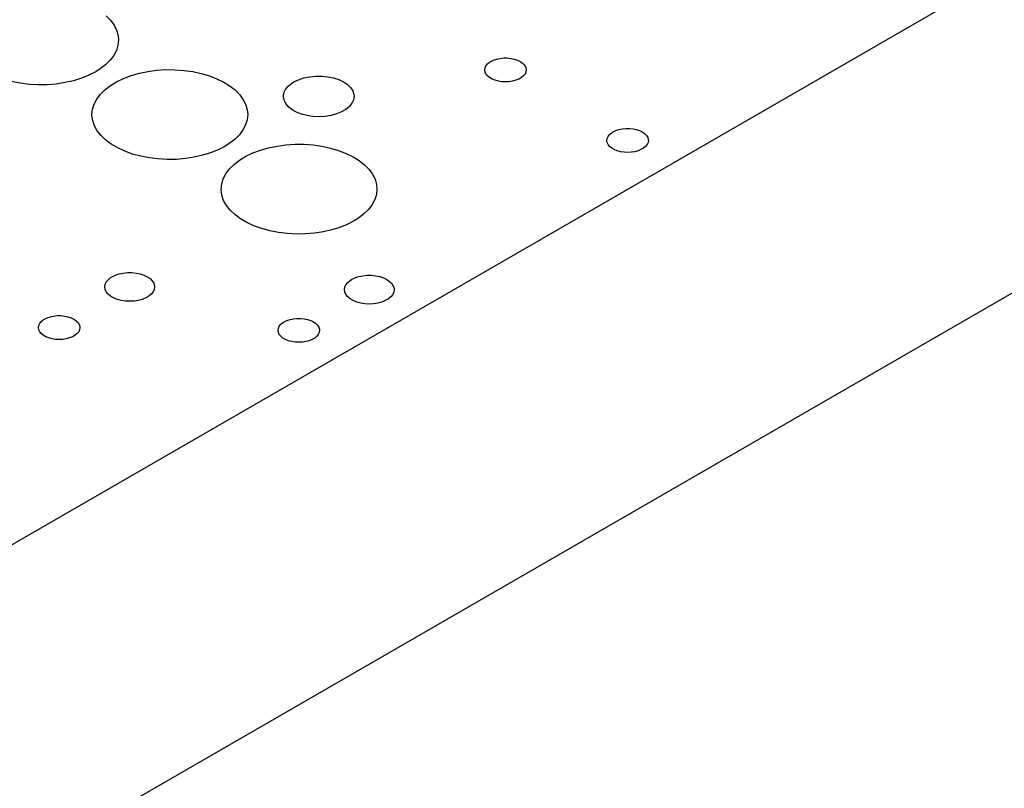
# Model space of a CAD drawing. Header units: inches. Extents: x 3 to 289, y 4 to 291.
# Tile 182 of 256: x 173.53 to 180.94, y 104.5 to 110.28. Entities that reach past the tile are written whole.
import ezdxf

# ---------------------------------------------------------------- set-up
doc = ezdxf.new("R2010")
doc.units = ezdxf.units.IN
doc.header["$LTSCALE"] = 0.5
doc.header["$MEASUREMENT"] = 0
doc.layers.add('MFB', color=7, linetype='Continuous')

msp = doc.modelspace()

# ---------------------------------------------------------------- linework, layer by layer
at = {"layer": 'MFB', "color": 254, "linetype": 'Continuous'}
for p, q in [((189.3857, 115.5151), (170.6474, 104.6966)), ((170.6474, 102.2471), (189.3857, 113.0655)), ((174.1828, 110.31), (174.2164, 110.2755)), ((174.2164, 110.2755), (174.2427, 110.2391)), ((174.2427, 110.2391), (174.2615, 110.2011)), ((174.2615, 110.2011), (174.2726, 110.1621)), ((174.2757, 110.1272), (174.2717, 110.0878)), ((174.2726, 110.1621), (174.2757, 110.1272)), ((174.2597, 110.0489), (174.24, 110.0111)), ((174.2717, 110.0878), (174.2597, 110.0489)), ((174.2128, 109.9748), (174.1785, 109.9406)), ((174.24, 110.0111), (174.2128, 109.9748)), ((177.0776, 109.9655), (177.0985, 109.9756)), ((177.0985, 109.9756), (177.1221, 109.9834)), ((177.1221, 109.9834), (177.1477, 109.9888)), ((177.1477, 109.9888), (177.1745, 109.9916)), ((177.1745, 109.9916), (177.2017, 109.9916)), ((177.2017, 109.9916), (177.2286, 109.9888)), ((177.2286, 109.9888), (177.2542, 109.9834)), ((177.2542, 109.9834), (177.2778, 109.9756)), ((177.2778, 109.9756), (177.2986, 109.9655)), ((174.1374, 109.909), (174.104, 109.888)), ((174.1785, 109.9406), (174.1374, 109.909)), ((174.4971, 109.8905), (174.5638, 109.8994)), ((174.5638, 109.8994), (174.6318, 109.9038)), ((174.6318, 109.9038), (174.7002, 109.9035)), ((174.7002, 109.9035), (174.7681, 109.8986)), ((174.7681, 109.8986), (174.8346, 109.8892)), ((177.0319, 109.9017), (177.0343, 109.9174)), ((177.0343, 109.886), (177.0319, 109.9017)), ((177.0343, 109.9174), (177.0413, 109.9325)), ((177.0413, 109.9325), (177.0528, 109.9468)), ((177.0528, 109.9468), (177.0684, 109.9597)), ((177.0684, 109.9597), (177.0776, 109.9655)), ((177.2986, 109.9655), (177.3161, 109.9534)), ((177.3161, 109.9534), (177.3297, 109.9398)), ((177.3297, 109.9398), (177.3391, 109.925)), ((177.3391, 109.925), (177.3438, 109.9096)), ((177.3444, 109.9017), (177.342, 109.886)), ((177.3438, 109.9096), (177.3444, 109.9017)), ((173.9365, 109.8204), (173.8729, 109.8059)), ((173.9968, 109.8391), (173.9365, 109.8204)), ((174.0529, 109.8618), (173.9968, 109.8391)), ((174.104, 109.888), (174.0529, 109.8618)), ((174.2614, 109.8128), (174.314, 109.8381)), ((174.314, 109.8381), (174.3713, 109.8597)), ((174.3713, 109.8597), (174.4326, 109.8772)), ((174.4326, 109.8772), (174.4971, 109.8905)), ((174.8346, 109.8892), (174.8987, 109.8754)), ((174.8987, 109.8754), (174.9596, 109.8573)), ((174.9596, 109.8573), (175.0164, 109.8353)), ((175.0164, 109.8353), (175.0684, 109.8096)), ((175.5949, 109.8111), (175.6302, 109.8282)), ((175.6302, 109.8282), (175.67, 109.8415)), ((175.67, 109.8415), (175.7133, 109.8507)), ((175.7133, 109.8507), (175.7586, 109.8554)), ((175.7586, 109.8554), (175.8047, 109.8555)), ((175.8047, 109.8555), (175.8501, 109.851)), ((175.8501, 109.851), (175.8934, 109.8421)), ((175.8934, 109.8421), (175.9335, 109.8289)), ((175.9335, 109.8289), (175.969, 109.812)), ((177.0413, 109.8708), (177.0343, 109.886)), ((177.0528, 109.8566), (177.0413, 109.8708)), ((177.0684, 109.8437), (177.0528, 109.8566)), ((177.0877, 109.8326), (177.0684, 109.8437)), ((177.11, 109.8236), (177.0877, 109.8326)), ((177.1347, 109.8169), (177.11, 109.8236)), ((177.2663, 109.8236), (177.2416, 109.8169)), ((177.2886, 109.8326), (177.2663, 109.8236)), ((177.3078, 109.8437), (177.2886, 109.8326)), ((177.3234, 109.8566), (177.3078, 109.8437)), ((177.335, 109.8708), (177.3234, 109.8566)), ((177.342, 109.886), (177.335, 109.8708)), ((173.5355, 109.8009), (173.4706, 109.8135)), ((173.6024, 109.7927), (173.5355, 109.8009)), ((173.6706, 109.7891), (173.6024, 109.7927)), ((173.739, 109.7901), (173.6706, 109.7891)), ((173.8068, 109.7958), (173.739, 109.7901)), ((173.8729, 109.8059), (173.8068, 109.7958)), ((174.1389, 109.7183), (174.1733, 109.7525)), ((174.1733, 109.7525), (174.2143, 109.7841)), ((174.2143, 109.7841), (174.2614, 109.8128)), ((175.0684, 109.8096), (175.1148, 109.7806)), ((175.1148, 109.7806), (175.1551, 109.7486)), ((175.1551, 109.7486), (175.1886, 109.7142)), ((175.5211, 109.7292), (175.533, 109.7549)), ((175.533, 109.7549), (175.5523, 109.779)), ((175.5523, 109.779), (175.5786, 109.8008)), ((175.5786, 109.8008), (175.5949, 109.8111)), ((175.969, 109.812), (175.9989, 109.7918)), ((175.9989, 109.7918), (176.0223, 109.7689)), ((176.0223, 109.7689), (176.0385, 109.744)), ((177.161, 109.8129), (177.1347, 109.8169)), ((177.1881, 109.8115), (177.161, 109.8129)), ((177.2153, 109.8129), (177.1881, 109.8115)), ((177.2416, 109.8169), (177.2153, 109.8129)), ((174.092, 109.6443), (174.1117, 109.6821)), ((174.1117, 109.6821), (174.1389, 109.7183)), ((175.1886, 109.7142), (175.215, 109.6777)), ((175.215, 109.6777), (175.2338, 109.6397)), ((175.5171, 109.7027), (175.5211, 109.7292)), ((175.5172, 109.7001), (175.5171, 109.7027)), ((175.5219, 109.6736), (175.5172, 109.7001)), ((175.5345, 109.6481), (175.5219, 109.6736)), ((176.0444, 109.6762), (176.0325, 109.6505)), ((176.0385, 109.744), (176.0471, 109.7179)), ((176.0484, 109.7027), (176.0444, 109.6762)), ((176.0471, 109.7179), (176.0484, 109.7027)), ((174.076, 109.5659), (174.08, 109.6054)), ((174.08, 109.6054), (174.092, 109.6443)), ((175.2338, 109.6397), (175.2448, 109.6007)), ((175.2448, 109.6007), (175.2479, 109.5659)), ((175.5546, 109.6241), (175.5345, 109.6481)), ((175.5815, 109.6026), (175.5546, 109.6241)), ((175.6145, 109.584), (175.5815, 109.6026)), ((175.9869, 109.6045), (175.9544, 109.5857)), ((176.0132, 109.6264), (175.9869, 109.6045)), ((176.0325, 109.6505), (176.0132, 109.6264)), ((174.0761, 109.5595), (174.076, 109.5659)), ((174.0814, 109.5201), (174.0761, 109.5595)), ((175.2439, 109.5265), (175.232, 109.4876)), ((175.2479, 109.5659), (175.2439, 109.5265)), ((175.6525, 109.569), (175.6145, 109.584)), ((175.6945, 109.558), (175.6525, 109.569)), ((175.7391, 109.5514), (175.6945, 109.558)), ((175.785, 109.5493), (175.7391, 109.5514)), ((175.8308, 109.5518), (175.785, 109.5493)), ((175.8752, 109.5589), (175.8308, 109.5518)), ((175.9169, 109.5703), (175.8752, 109.5589)), ((175.9544, 109.5857), (175.9169, 109.5703)), ((174.0946, 109.4813), (174.0814, 109.5201)), ((174.1156, 109.4437), (174.0946, 109.4813)), ((175.2123, 109.4497), (175.1851, 109.4135)), ((175.232, 109.4876), (175.2123, 109.4497)), ((178.0177, 109.4449), (178.0413, 109.4527)), ((178.0413, 109.4527), (178.0669, 109.4581)), ((178.0669, 109.4581), (178.0938, 109.4608)), ((178.0938, 109.4608), (178.121, 109.4608)), ((178.121, 109.4608), (178.1478, 109.4581)), ((178.1478, 109.4581), (178.1734, 109.4527)), ((178.1734, 109.4527), (178.197, 109.4449)), ((174.144, 109.4078), (174.1156, 109.4437)), ((174.1795, 109.374), (174.144, 109.4078)), ((175.1507, 109.3793), (175.1097, 109.3477)), ((175.1851, 109.4135), (175.1507, 109.3793)), ((177.9511, 109.371), (177.9535, 109.3866)), ((177.9535, 109.3866), (177.9605, 109.4018)), ((177.9605, 109.4018), (177.9721, 109.4161)), ((177.9721, 109.4161), (177.9877, 109.429)), ((177.9877, 109.429), (177.9969, 109.4348)), ((177.9969, 109.4348), (178.0177, 109.4449)), ((178.197, 109.4449), (178.2179, 109.4348)), ((178.2179, 109.4348), (178.2354, 109.4227)), ((178.2354, 109.4227), (178.249, 109.4091)), ((178.249, 109.4091), (178.2583, 109.3943)), ((178.2583, 109.3943), (178.263, 109.3788)), ((178.263, 109.3788), (178.2636, 109.371)), ((174.2215, 109.3428), (174.1795, 109.374)), ((174.2696, 109.3147), (174.2215, 109.3428)), ((174.323, 109.29), (174.2696, 109.3147)), ((175.0252, 109.3004), (174.9691, 109.2778)), ((175.0763, 109.3267), (175.0252, 109.3004)), ((175.1097, 109.3477), (175.0763, 109.3267)), ((175.3436, 109.2983), (175.4049, 109.3159)), ((175.4049, 109.3159), (175.4693, 109.3292)), ((175.4693, 109.3292), (175.536, 109.3381)), ((175.536, 109.3381), (175.6041, 109.3424)), ((175.6041, 109.3424), (175.6725, 109.3421)), ((175.6725, 109.3421), (175.7404, 109.3373)), ((175.7404, 109.3373), (175.8069, 109.3279)), ((175.8069, 109.3279), (175.871, 109.314)), ((175.871, 109.314), (175.9319, 109.296)), ((177.9535, 109.3553), (177.9511, 109.371)), ((177.9605, 109.3401), (177.9535, 109.3553)), ((177.9721, 109.3259), (177.9605, 109.3401)), ((177.9877, 109.313), (177.9721, 109.3259)), ((178.0069, 109.3019), (177.9877, 109.313)), ((178.0292, 109.2928), (178.0069, 109.3019)), ((178.2078, 109.3019), (178.1855, 109.2928)), ((178.2271, 109.313), (178.2078, 109.3019)), ((178.2427, 109.3259), (178.2271, 109.313)), ((178.2542, 109.3401), (178.2427, 109.3259)), ((178.2612, 109.3553), (178.2542, 109.3401)), ((178.2636, 109.371), (178.2612, 109.3553)), ((174.381, 109.269), (174.323, 109.29)), ((174.4429, 109.2522), (174.381, 109.269)), ((174.5078, 109.2395), (174.4429, 109.2522)), ((174.5747, 109.2314), (174.5078, 109.2395)), ((174.6429, 109.2278), (174.5747, 109.2314)), ((174.7113, 109.2288), (174.6429, 109.2278)), ((174.779, 109.2344), (174.7113, 109.2288)), ((174.8452, 109.2446), (174.779, 109.2344)), ((174.9088, 109.2591), (174.8452, 109.2446)), ((174.9691, 109.2778), (174.9088, 109.2591)), ((175.1865, 109.2228), (175.2337, 109.2515)), ((175.2337, 109.2515), (175.2863, 109.2767)), ((175.2863, 109.2767), (175.3436, 109.2983)), ((175.9319, 109.296), (175.9887, 109.274)), ((175.9887, 109.274), (176.0407, 109.2483)), ((176.0407, 109.2483), (176.0871, 109.2193)), ((178.0539, 109.2862), (178.0292, 109.2928)), ((178.0802, 109.2821), (178.0539, 109.2862)), ((178.1074, 109.2808), (178.0802, 109.2821)), ((178.1345, 109.2821), (178.1074, 109.2808)), ((178.1608, 109.2862), (178.1345, 109.2821)), ((178.1855, 109.2928), (178.1608, 109.2862)), ((175.084, 109.1208), (175.1112, 109.157)), ((175.1112, 109.157), (175.1455, 109.1912)), ((175.1455, 109.1912), (175.1865, 109.2228)), ((176.0871, 109.2193), (176.1274, 109.1873)), ((176.1274, 109.1873), (176.1609, 109.1529)), ((176.1609, 109.1529), (176.1873, 109.1164)), ((175.0523, 109.044), (175.0642, 109.0829)), ((175.0642, 109.0829), (175.084, 109.1208)), ((176.1873, 109.1164), (176.2061, 109.0784)), ((176.2061, 109.0784), (176.2171, 109.0394)), ((175.0483, 109.0046), (175.0523, 109.044)), ((175.0484, 108.9982), (175.0483, 109.0046)), ((176.2202, 109.0046), (176.2162, 108.9651)), ((176.2171, 109.0394), (176.2202, 109.0046)), ((175.0537, 108.9588), (175.0484, 108.9982)), ((175.0669, 108.92), (175.0537, 108.9588)), ((176.2162, 108.9651), (176.2043, 108.9262)), ((175.0879, 108.8824), (175.0669, 108.92)), ((175.1163, 108.8464), (175.0879, 108.8824)), ((176.1846, 108.8884), (176.1574, 108.8521)), ((176.2043, 108.9262), (176.1846, 108.8884)), ((175.1517, 108.8127), (175.1163, 108.8464)), ((175.1938, 108.7815), (175.1517, 108.8127)), ((175.2418, 108.7533), (175.1938, 108.7815)), ((176.082, 108.7863), (176.0486, 108.7654)), ((176.123, 108.818), (176.082, 108.7863)), ((176.1574, 108.8521), (176.123, 108.818)), ((175.2953, 108.7286), (175.2418, 108.7533)), ((175.3533, 108.7077), (175.2953, 108.7286)), ((175.4152, 108.6908), (175.3533, 108.7077)), ((175.9414, 108.7165), (175.8811, 108.6978)), ((175.9975, 108.7391), (175.9414, 108.7165)), ((176.0486, 108.7654), (175.9975, 108.7391)), ((175.48, 108.6782), (175.4152, 108.6908)), ((175.547, 108.6701), (175.48, 108.6782)), ((175.6151, 108.6665), (175.547, 108.6701)), ((175.6836, 108.6675), (175.6151, 108.6665)), ((175.7513, 108.6731), (175.6836, 108.6675)), ((175.8174, 108.6832), (175.7513, 108.6731)), ((175.8811, 108.6978), (175.8174, 108.6832)), ((174.1973, 108.3228), (174.2161, 108.3383)), ((174.2161, 108.3383), (174.2271, 108.3453)), ((174.2271, 108.3453), (174.2522, 108.3574)), ((174.2522, 108.3574), (174.2805, 108.3668)), ((174.2805, 108.3668), (174.3112, 108.3733)), ((174.3112, 108.3733), (174.3434, 108.3766)), ((174.3434, 108.3766), (174.376, 108.3766)), ((174.376, 108.3766), (174.4082, 108.3733)), ((174.4082, 108.3733), (174.4389, 108.3668)), ((174.4389, 108.3668), (174.4672, 108.3574)), ((174.4672, 108.3574), (174.4923, 108.3453)), ((174.4923, 108.3453), (174.5133, 108.3308)), ((176.0302, 108.3248), (176.0553, 108.337)), ((176.0553, 108.337), (176.0836, 108.3464)), ((176.0836, 108.3464), (176.1143, 108.3529)), ((176.1143, 108.3529), (176.1465, 108.3561)), ((176.1465, 108.3561), (176.1792, 108.3561)), ((176.1792, 108.3561), (176.2114, 108.3529)), ((176.2114, 108.3529), (176.2421, 108.3464)), ((176.2421, 108.3464), (176.2704, 108.337)), ((176.2704, 108.337), (176.2954, 108.3248)), ((174.1722, 108.2687), (174.1751, 108.2875)), ((174.1751, 108.2499), (174.1722, 108.2687)), ((174.1751, 108.2875), (174.1835, 108.3057)), ((174.1835, 108.3057), (174.1973, 108.3228)), ((174.5133, 108.3308), (174.5296, 108.3145)), ((174.5296, 108.3145), (174.5408, 108.2967)), ((174.5408, 108.2967), (174.5465, 108.2781)), ((174.5472, 108.2687), (174.5444, 108.2499)), ((174.5465, 108.2781), (174.5472, 108.2687)), ((175.9753, 108.2483), (175.9782, 108.2671)), ((175.9782, 108.2671), (175.9866, 108.2853)), ((175.9866, 108.2853), (176.0004, 108.3024)), ((176.0004, 108.3024), (176.0192, 108.3179)), ((176.0192, 108.3179), (176.0302, 108.3248)), ((176.2954, 108.3248), (176.3164, 108.3104)), ((176.3164, 108.3104), (176.3328, 108.294)), ((176.3328, 108.294), (176.3439, 108.2763)), ((176.3439, 108.2763), (176.3496, 108.2577)), ((174.1835, 108.2317), (174.1751, 108.2499)), ((174.1973, 108.2146), (174.1835, 108.2317)), ((174.2161, 108.1991), (174.1973, 108.2146)), ((174.2392, 108.1858), (174.2161, 108.1991)), ((174.5033, 108.1991), (174.4802, 108.1858)), ((174.5221, 108.2146), (174.5033, 108.1991)), ((174.5359, 108.2317), (174.5221, 108.2146)), ((174.5444, 108.2499), (174.5359, 108.2317)), ((175.9782, 108.2295), (175.9753, 108.2483)), ((175.9866, 108.2113), (175.9782, 108.2295)), ((176.0004, 108.1942), (175.9866, 108.2113)), ((176.0192, 108.1787), (176.0004, 108.1942)), ((176.3252, 108.1942), (176.3065, 108.1787)), ((176.339, 108.2113), (176.3252, 108.1942)), ((176.3475, 108.2295), (176.339, 108.2113)), ((176.3503, 108.2483), (176.3475, 108.2295)), ((176.3496, 108.2577), (176.3503, 108.2483)), ((174.266, 108.175), (174.2392, 108.1858)), ((174.2956, 108.167), (174.266, 108.175)), ((174.3271, 108.1621), (174.2956, 108.167)), ((174.3597, 108.1605), (174.3271, 108.1621)), ((174.3923, 108.1621), (174.3597, 108.1605)), ((174.4238, 108.167), (174.3923, 108.1621)), ((174.4535, 108.175), (174.4238, 108.167)), ((174.4802, 108.1858), (174.4535, 108.175)), ((176.0423, 108.1654), (176.0192, 108.1787)), ((176.0691, 108.1546), (176.0423, 108.1654)), ((176.0987, 108.1466), (176.0691, 108.1546)), ((176.1303, 108.1417), (176.0987, 108.1466)), ((176.1628, 108.14), (176.1303, 108.1417)), ((176.1954, 108.1417), (176.1628, 108.14)), ((176.227, 108.1466), (176.1954, 108.1417)), ((176.2566, 108.1546), (176.227, 108.1466)), ((176.2833, 108.1654), (176.2566, 108.1546)), ((176.3065, 108.1787), (176.2833, 108.1654)), ((173.7398, 108.0364), (173.7633, 108.0443)), ((173.7633, 108.0443), (173.7889, 108.0497)), ((173.7889, 108.0497), (173.8158, 108.0524)), ((173.8158, 108.0524), (173.843, 108.0524)), ((173.843, 108.0524), (173.8698, 108.0497)), ((173.8698, 108.0497), (173.8954, 108.0443)), ((173.8954, 108.0443), (173.919, 108.0364)), ((173.6731, 107.9625), (173.6755, 107.9782)), ((173.6755, 107.9782), (173.6825, 107.9934)), ((173.6825, 107.9934), (173.6941, 108.0076)), ((173.6941, 108.0076), (173.7097, 108.0205)), ((173.7097, 108.0205), (173.7189, 108.0263)), ((173.7189, 108.0263), (173.7398, 108.0364)), ((173.919, 108.0364), (173.9399, 108.0263)), ((173.9399, 108.0263), (173.9574, 108.0143)), ((173.9574, 108.0143), (173.971, 108.0007)), ((173.971, 108.0007), (173.9803, 107.9859)), ((173.9803, 107.9859), (173.985, 107.9704)), ((173.985, 107.9704), (173.9856, 107.9625)), ((175.4786, 107.9578), (175.4857, 107.973)), ((175.4857, 107.973), (175.4972, 107.9872)), ((175.4972, 107.9872), (175.5128, 108.0001)), ((175.5128, 108.0001), (175.522, 108.0059)), ((175.522, 108.0059), (175.5429, 108.016)), ((175.5429, 108.016), (175.5665, 108.0239)), ((175.5665, 108.0239), (175.5921, 108.0293)), ((175.5921, 108.0293), (175.6189, 108.032)), ((175.6189, 108.032), (175.6461, 108.032)), ((175.6461, 108.032), (175.6729, 108.0293)), ((175.6729, 108.0293), (175.6985, 108.0239)), ((175.6985, 108.0239), (175.7221, 108.016)), ((175.7221, 108.016), (175.743, 108.0059)), ((175.743, 108.0059), (175.7605, 107.9939)), ((175.7605, 107.9939), (175.7741, 107.9802)), ((175.7741, 107.9802), (175.7834, 107.9655)), ((173.6755, 107.9469), (173.6731, 107.9625)), ((173.6825, 107.9317), (173.6755, 107.9469)), ((173.6941, 107.9174), (173.6825, 107.9317)), ((173.7097, 107.9045), (173.6941, 107.9174)), ((173.7289, 107.8934), (173.7097, 107.9045)), ((173.7512, 107.8844), (173.7289, 107.8934)), ((173.9298, 107.8934), (173.9075, 107.8844)), ((173.9491, 107.9045), (173.9298, 107.8934)), ((173.9647, 107.9174), (173.9491, 107.9045)), ((173.9762, 107.9317), (173.9647, 107.9174)), ((173.9832, 107.9469), (173.9762, 107.9317)), ((173.9856, 107.9625), (173.9832, 107.9469)), ((175.4762, 107.9421), (175.4786, 107.9578)), ((175.4786, 107.9265), (175.4762, 107.9421)), ((175.4857, 107.9113), (175.4786, 107.9265)), ((175.4972, 107.897), (175.4857, 107.9113)), ((175.5128, 107.8841), (175.4972, 107.897)), ((175.7678, 107.897), (175.7522, 107.8841)), ((175.7793, 107.9113), (175.7678, 107.897)), ((175.7864, 107.9265), (175.7793, 107.9113)), ((175.7834, 107.9655), (175.7882, 107.95)), ((175.7887, 107.9421), (175.7864, 107.9265)), ((175.7882, 107.95), (175.7887, 107.9421)), ((173.7759, 107.8778), (173.7512, 107.8844)), ((173.8022, 107.8737), (173.7759, 107.8778)), ((173.8294, 107.8723), (173.8022, 107.8737)), ((173.8565, 107.8737), (173.8294, 107.8723)), ((173.8828, 107.8778), (173.8565, 107.8737)), ((173.9075, 107.8844), (173.8828, 107.8778)), ((175.5321, 107.873), (175.5128, 107.8841)), ((175.5544, 107.864), (175.5321, 107.873)), ((175.5791, 107.8573), (175.5544, 107.864)), ((175.6054, 107.8533), (175.5791, 107.8573)), ((175.6325, 107.8519), (175.6054, 107.8533)), ((175.6596, 107.8533), (175.6325, 107.8519)), ((175.6859, 107.8573), (175.6596, 107.8533)), ((175.7106, 107.864), (175.6859, 107.8573)), ((175.7329, 107.873), (175.7106, 107.864)), ((175.7522, 107.8841), (175.7329, 107.873))]:
    msp.add_line(p, q, dxfattribs=at)

doc.saveas('drawing.dxf')
